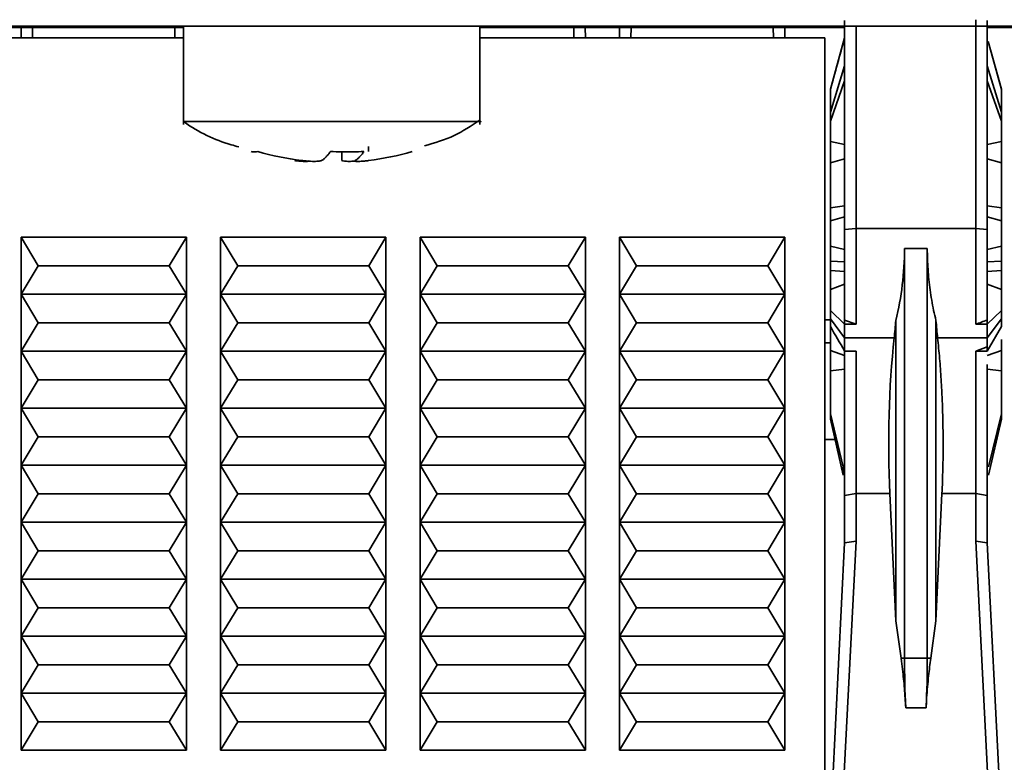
# Model space of a CAD drawing. Header units: millimetres. Extents: x 0 to 420, y 0 to 297.
# Tile 17 of 145: x 157.46 to 166.1, y 101.53 to 108.04. Entities that reach past the tile are written whole.
import ezdxf

# ---------------------------------------------------------------- set-up
doc = ezdxf.new("R2010")
doc.units = ezdxf.units.MM
doc.linetypes.add('CENTERX2', pattern=[20.32, 12.7, -2.54, 2.54, -2.54])

msp = doc.modelspace()

# ---------------------------------------------------------------- linework, layer by layer
at = {"color": 7, "linetype": 'CENTERX2'}
msp.add_line((93.6195, 107.9852), (178.6195, 107.9852), dxfattribs=at)
at = {"color": 7, "linetype": 'Continuous', "lineweight": 35}
for p, q in [((215.2196, 107.9852), (93.6195, 107.9852)), ((158.8945, 107.9866), (158.8945, 107.1253)), ((161.4945, 107.1253), (161.4945, 107.9866)), ((164.6945, 108.0347), (164.6945, 106.2019)), ((164.7945, 107.9852), (164.7945, 106.2103)), ((165.8445, 108.043), (165.8445, 106.2103)), ((165.9445, 108.0347), (165.9445, 106.2019)), ((136.4945, 107.9742), (158.8945, 107.9742)), ((157.4704, 107.9742), (157.4694, 107.8852)), ((161.4945, 107.9742), (164.4948, 107.9742)), ((162.4186, 107.9742), (162.4195, 107.8852)), ((162.7204, 107.9742), (162.7194, 107.8852)), ((164.1686, 107.9742), (164.1695, 107.8852)), ((164.4948, 107.9742), (164.6945, 107.9742)), ((165.9445, 107.9742), (166.1948, 107.9742)), ((145.0623, 107.8852), (158.8945, 107.8852)), ((161.4945, 107.8852), (164.5195, 107.8852)), ((164.5195, 107.8852), (164.5195, 101.0852)), ((164.5695, 107.4337), (164.6857, 107.8532)), ((164.6945, 107.8852), (164.6856, 107.8532)), ((165.9534, 107.8532), (166.0695, 107.4337)), ((166.0695, 107.4302), (165.979, 107.7581)), ((165.9794, 107.7592), (166.0695, 107.4337)), ((164.5695, 107.2308), (164.6945, 107.6395)), ((165.9445, 107.6395), (166.0695, 107.2308)), ((165.9445, 107.2842), (165.9445, 107.5826)), ((164.5695, 107.1517), (164.6945, 107.5076)), ((165.9445, 107.5076), (166.0695, 107.1517)), ((164.5695, 107.4337), (164.5695, 107.4302)), ((164.5695, 107.4302), (164.5695, 107.2308)), ((166.0695, 107.4337), (166.0695, 107.4302)), ((166.0695, 107.4302), (166.0695, 107.2308)), ((164.5695, 107.2308), (164.5695, 107.1517)), ((166.0695, 107.2308), (166.0695, 107.1517)), ((164.5695, 107.1517), (164.5695, 106.9754)), ((166.0695, 107.1517), (166.0695, 106.9754)), ((164.5695, 106.9754), (164.5695, 106.7864)), ((164.6945, 106.9491), (164.5695, 106.9754)), ((166.0695, 106.9754), (165.9445, 106.9491)), ((164.5695, 106.7864), (164.6945, 106.823)), ((164.5695, 106.7864), (164.5695, 106.3934)), ((165.9445, 106.823), (166.0695, 106.7864)), ((165.9445, 106.7087), (165.9445, 106.6186)), ((164.6945, 106.4109), (164.5695, 106.3934)), ((164.5695, 106.3934), (164.5695, 106.2787)), ((166.0695, 106.3934), (165.9445, 106.4109)), ((164.5695, 106.2787), (164.6945, 106.3153)), ((164.5695, 106.2787), (164.5695, 106.056)), ((165.9445, 106.3153), (166.0695, 106.2787)), ((164.6945, 106.2019), (164.7945, 106.2103)), ((164.6945, 106.2019), (164.6945, 105.4089)), ((164.7945, 106.2103), (165.8445, 106.2103)), ((164.7945, 105.3717), (164.7945, 106.2103)), ((165.8445, 106.2103), (165.8445, 105.3717)), ((165.8445, 106.2103), (165.9445, 106.2019)), ((157.4695, 106.1352), (158.9195, 106.1352)), ((157.6195, 105.8852), (157.4695, 106.1352)), ((157.4695, 105.6352), (157.4695, 106.1352)), ((158.9195, 106.1352), (158.7695, 105.8852)), ((158.9195, 106.1352), (158.9195, 105.6352)), ((159.2195, 106.1352), (160.6695, 106.1352)), ((159.3695, 105.8852), (159.2195, 106.1352)), ((159.2195, 105.6352), (159.2195, 106.1352)), ((160.6695, 106.1352), (160.5195, 105.8852)), ((160.6695, 106.1352), (160.6695, 105.6352)), ((160.9695, 106.1352), (162.4195, 106.1352)), ((161.1195, 105.8852), (160.9695, 106.1352)), ((160.9695, 105.6352), (160.9695, 106.1352)), ((162.4195, 106.1352), (162.2695, 105.8852)), ((162.4195, 106.1352), (162.4195, 105.6352)), ((162.7195, 106.1352), (164.1695, 106.1352)), ((162.8695, 105.8852), (162.7195, 106.1352)), ((162.7195, 105.6352), (162.7195, 106.1352)), ((164.1695, 106.1352), (164.0195, 105.8852)), ((164.1695, 106.1352), (164.1695, 105.6352)), ((164.5695, 106.056), (164.5695, 105.9259)), ((164.6945, 106.029), (164.5695, 106.056)), ((165.4195, 106.0352), (165.2195, 106.0352)), ((165.2195, 106.0352), (165.2195, 102.4428)), ((165.4195, 106.0352), (165.4195, 102.4428)), ((166.0695, 106.056), (165.9445, 106.029)), ((164.5695, 105.9259), (164.5695, 105.8433)), ((164.5695, 105.9259), (164.6945, 105.9206)), ((165.9445, 105.9206), (166.0695, 105.9259)), ((157.4695, 105.6352), (157.6195, 105.8852)), ((158.7695, 105.8852), (157.6195, 105.8852)), ((158.7695, 105.8852), (158.9195, 105.6352)), ((159.2195, 105.6352), (159.3695, 105.8852)), ((160.5195, 105.8852), (159.3695, 105.8852)), ((160.5195, 105.8852), (160.6695, 105.6352)), ((160.9695, 105.6352), (161.1195, 105.8852)), ((162.2695, 105.8852), (161.1195, 105.8852)), ((162.2695, 105.8852), (162.4195, 105.6352)), ((162.7195, 105.6352), (162.8695, 105.8852)), ((164.0195, 105.8852), (162.8695, 105.8852)), ((164.0195, 105.8852), (164.1695, 105.6352)), ((164.5695, 105.8433), (164.5695, 105.6759)), ((164.6945, 105.8339), (164.5695, 105.8433)), ((166.0695, 105.8433), (165.9445, 105.8339)), ((164.5695, 105.6759), (164.6945, 105.7223)), ((164.5695, 105.6759), (164.5695, 105.4918)), ((165.9445, 105.7223), (166.0695, 105.6759)), ((166.0695, 105.6759), (166.0695, 105.4918)), ((157.4695, 105.6352), (158.9195, 105.6352)), ((157.6195, 105.3852), (157.4695, 105.6352)), ((157.4695, 105.1352), (157.4695, 105.6352)), ((158.9195, 105.6352), (158.7695, 105.3852)), ((158.9195, 105.6352), (158.9195, 105.1352)), ((159.2195, 105.6352), (160.6695, 105.6352)), ((159.3695, 105.3852), (159.2195, 105.6352)), ((159.2195, 105.1352), (159.2195, 105.6352)), ((160.6695, 105.6352), (160.5195, 105.3852)), ((160.6695, 105.6352), (160.6695, 105.1352)), ((160.9695, 105.6352), (162.4195, 105.6352)), ((161.1195, 105.3852), (160.9695, 105.6352)), ((160.9695, 105.1352), (160.9695, 105.6352)), ((162.4195, 105.6352), (162.2695, 105.3852)), ((162.4195, 105.6352), (162.4195, 105.1352)), ((162.7195, 105.6352), (164.1695, 105.6352)), ((162.8695, 105.3852), (162.7195, 105.6352)), ((162.7195, 105.1352), (162.7195, 105.6352)), ((164.1695, 105.6352), (164.0195, 105.3852)), ((164.1695, 105.6352), (164.1695, 105.1352)), ((164.5695, 105.4918), (164.6945, 105.3717)), ((164.5695, 105.4918), (164.5695, 105.4204)), ((165.9445, 105.3717), (166.0695, 105.4918)), ((165.9445, 105.4903), (165.9445, 105.4102)), ((164.6945, 105.2527), (164.5695, 105.4204)), ((164.5695, 105.4204), (164.5695, 105.3516)), ((164.6945, 105.4089), (164.7945, 105.3717)), ((164.6945, 105.4089), (164.6945, 105.3717)), ((165.1437, 105.4056), (165.1437, 102.7719)), ((165.4954, 105.4056), (165.4954, 102.7719)), ((166.0695, 105.4204), (165.9445, 105.2527)), ((165.9445, 105.4089), (165.9445, 105.3717)), ((157.4695, 105.1352), (157.6195, 105.3852)), ((158.7695, 105.3852), (157.6195, 105.3852)), ((158.7695, 105.3852), (158.9195, 105.1352)), ((159.2195, 105.1352), (159.3695, 105.3852)), ((160.5195, 105.3852), (159.3695, 105.3852)), ((160.5195, 105.3852), (160.6695, 105.1352)), ((160.9695, 105.1352), (161.1195, 105.3852)), ((162.2695, 105.3852), (161.1195, 105.3852)), ((162.2695, 105.3852), (162.4195, 105.1352)), ((162.7195, 105.1352), (162.8695, 105.3852)), ((164.0195, 105.3852), (162.8695, 105.3852)), ((164.0195, 105.3852), (164.1695, 105.1352)), ((164.5695, 105.3516), (164.5695, 105.1405)), ((164.6945, 105.3717), (164.7945, 105.3717)), ((164.6945, 105.3717), (164.6945, 105.2527)), ((165.8445, 105.3717), (165.9445, 105.3717)), ((165.9445, 105.3717), (165.9445, 105.2527)), ((165.9445, 105.1371), (166.0695, 105.3516)), ((165.129, 105.2527), (164.6945, 105.2527)), ((164.6945, 105.1371), (164.6945, 105.2527)), ((165.9445, 105.2527), (165.5101, 105.2527)), ((165.9445, 105.1371), (165.9445, 105.2527)), ((166.0695, 105.2374), (166.0695, 105.1405)), ((157.4695, 105.1352), (158.9195, 105.1352)), ((157.6195, 104.8852), (157.4695, 105.1352)), ((157.4695, 104.6352), (157.4695, 105.1352)), ((158.9195, 105.1352), (158.7695, 104.8852)), ((158.9195, 105.1352), (158.9195, 104.6352)), ((159.2195, 105.1352), (160.6695, 105.1352)), ((159.3695, 104.8852), (159.2195, 105.1352)), ((159.2195, 104.6352), (159.2195, 105.1352)), ((160.6695, 105.1352), (160.5195, 104.8852)), ((160.6695, 105.1352), (160.6695, 104.6352)), ((160.9695, 105.1352), (162.4195, 105.1352)), ((161.1195, 104.8852), (160.9695, 105.1352)), ((160.9695, 104.6352), (160.9695, 105.1352)), ((162.4195, 105.1352), (162.2695, 104.8852)), ((162.4195, 105.1352), (162.4195, 104.6352)), ((162.7195, 105.1352), (164.1695, 105.1352)), ((162.8695, 104.8852), (162.7195, 105.1352)), ((162.7195, 104.6352), (162.7195, 105.1352)), ((164.1695, 105.1352), (164.0195, 104.8852)), ((164.1695, 105.1352), (164.1695, 104.6352)), ((164.5695, 105.1405), (164.5695, 104.9628)), ((164.6945, 105.0969), (164.5695, 105.1405)), ((164.6945, 105.1744), (164.6945, 103.8697)), ((164.7945, 105.1371), (164.6945, 105.1371)), ((164.7945, 105.1371), (164.7945, 103.8871)), ((165.9445, 105.1744), (165.8445, 105.1371)), ((165.8445, 103.8871), (165.8445, 105.1371)), ((165.8445, 105.1371), (165.9445, 105.1371)), ((166.0695, 105.1405), (165.9445, 105.0969)), ((164.5695, 104.9628), (164.6945, 104.9784)), ((164.5695, 104.9628), (164.5695, 104.5876)), ((165.9445, 104.9784), (166.0695, 104.9628)), ((166.0695, 104.9628), (166.0695, 104.5876)), ((157.4695, 104.6352), (157.6195, 104.8852)), ((158.7695, 104.8852), (157.6195, 104.8852)), ((158.7695, 104.8852), (158.9195, 104.6352)), ((159.2195, 104.6352), (159.3695, 104.8852)), ((160.5195, 104.8852), (159.3695, 104.8852)), ((160.5195, 104.8852), (160.6695, 104.6352)), ((160.9695, 104.6352), (161.1195, 104.8852)), ((162.2695, 104.8852), (161.1195, 104.8852)), ((162.2695, 104.8852), (162.4195, 104.6352)), ((162.7195, 104.6352), (162.8695, 104.8852)), ((164.0195, 104.8852), (162.8695, 104.8852)), ((164.0195, 104.8852), (164.1695, 104.6352)), ((165.9445, 104.9004), (165.9445, 104.2278)), ((157.4695, 104.6352), (158.9195, 104.6352)), ((157.6195, 104.3852), (157.4695, 104.6352)), ((157.4695, 104.1352), (157.4695, 104.6352)), ((158.9195, 104.6352), (158.7695, 104.3852)), ((158.9195, 104.6352), (158.9195, 104.1352)), ((159.2195, 104.6352), (160.6695, 104.6352)), ((159.3695, 104.3852), (159.2195, 104.6352)), ((159.2195, 104.1352), (159.2195, 104.6352)), ((160.6695, 104.6352), (160.5195, 104.3852)), ((160.6695, 104.6352), (160.6695, 104.1352)), ((160.9695, 104.6352), (162.4195, 104.6352)), ((161.1195, 104.3852), (160.9695, 104.6352)), ((160.9695, 104.1352), (160.9695, 104.6352)), ((162.4195, 104.6352), (162.2695, 104.3852)), ((162.4195, 104.6352), (162.4195, 104.1352)), ((162.7195, 104.6352), (164.1695, 104.6352)), ((162.8695, 104.3852), (162.7195, 104.6352)), ((162.7195, 104.1352), (162.7195, 104.6352)), ((164.1695, 104.6352), (164.0195, 104.3852)), ((164.1695, 104.6352), (164.1695, 104.1352)), ((164.5695, 104.5876), (164.5695, 104.5408)), ((164.5695, 104.5876), (164.6813, 104.1224)), ((164.6813, 104.0477), (164.5695, 104.5408)), ((165.9577, 104.1224), (166.0695, 104.5876)), ((166.0695, 104.5408), (165.9577, 104.0477)), ((157.4695, 104.1352), (157.6195, 104.3852)), ((158.7695, 104.3852), (157.6195, 104.3852)), ((158.7695, 104.3852), (158.9195, 104.1352)), ((159.2195, 104.1352), (159.3695, 104.3852)), ((160.5195, 104.3852), (159.3695, 104.3852)), ((160.5195, 104.3852), (160.6695, 104.1352)), ((160.9695, 104.1352), (161.1195, 104.3852)), ((162.2695, 104.3852), (161.1195, 104.3852)), ((162.2695, 104.3852), (162.4195, 104.1352)), ((162.7195, 104.1352), (162.8695, 104.3852)), ((164.0195, 104.3852), (162.8695, 104.3852)), ((164.0195, 104.3852), (164.1695, 104.1352)), ((164.6105, 104.3602), (164.5195, 104.3602)), ((157.4695, 104.1352), (158.9195, 104.1352)), ((157.6195, 103.8852), (157.4695, 104.1352)), ((157.4695, 103.6352), (157.4695, 104.1352)), ((158.9195, 104.1352), (158.7695, 103.8852)), ((158.9195, 104.1352), (158.9195, 103.6352)), ((159.2195, 104.1352), (160.6695, 104.1352)), ((159.3695, 103.8852), (159.2195, 104.1352)), ((159.2195, 103.6352), (159.2195, 104.1352)), ((160.6695, 104.1352), (160.5195, 103.8852)), ((160.6695, 104.1352), (160.6695, 103.6352)), ((160.9695, 104.1352), (162.4195, 104.1352)), ((161.1195, 103.8852), (160.9695, 104.1352)), ((160.9695, 103.6352), (160.9695, 104.1352)), ((162.4195, 104.1352), (162.2695, 103.8852)), ((162.4195, 104.1352), (162.4195, 103.6352)), ((162.7195, 104.1352), (164.1695, 104.1352)), ((162.8695, 103.8852), (162.7195, 104.1352)), ((162.7195, 103.6352), (162.7195, 104.1352)), ((164.1695, 104.1352), (164.0195, 103.8852)), ((164.1695, 104.1352), (164.1695, 103.6352)), ((164.6813, 104.1224), (164.6813, 104.0477)), ((157.4695, 103.6352), (157.6195, 103.8852)), ((158.7695, 103.8852), (157.6195, 103.8852)), ((158.7695, 103.8852), (158.9195, 103.6352)), ((159.2195, 103.6352), (159.3695, 103.8852)), ((160.5195, 103.8852), (159.3695, 103.8852)), ((160.5195, 103.8852), (160.6695, 103.6352)), ((160.9695, 103.6352), (161.1195, 103.8852)), ((162.2695, 103.8852), (161.1195, 103.8852)), ((162.2695, 103.8852), (162.4195, 103.6352)), ((162.7195, 103.6352), (162.8695, 103.8852)), ((164.0195, 103.8852), (162.8695, 103.8852)), ((164.0195, 103.8852), (164.1695, 103.6352)), ((164.6945, 103.8697), (164.7945, 103.8871)), ((164.6945, 103.8697), (164.6945, 103.4553)), ((164.7945, 103.8871), (165.091, 103.8871)), ((164.7945, 103.8871), (164.7945, 103.4702)), ((165.1437, 102.7719), (165.091, 103.8871)), ((165.4954, 102.7719), (165.5481, 103.8871)), ((165.5481, 103.8871), (165.8445, 103.8871)), ((165.8445, 103.8871), (165.8445, 103.4702)), ((165.9445, 103.8697), (165.8445, 103.8871)), ((165.9445, 103.4553), (165.9445, 103.8697)), ((165.9445, 103.7359), (165.9445, 103.4325)), ((157.4695, 103.6352), (158.9195, 103.6352)), ((157.6195, 103.3852), (157.4695, 103.6352)), ((157.4695, 103.1352), (157.4695, 103.6352)), ((158.9195, 103.6352), (158.7695, 103.3852)), ((158.9195, 103.6352), (158.9195, 103.1352)), ((159.2195, 103.6352), (160.6695, 103.6352)), ((159.3695, 103.3852), (159.2195, 103.6352)), ((159.2195, 103.1352), (159.2195, 103.6352)), ((160.6695, 103.6352), (160.5195, 103.3852)), ((160.6695, 103.6352), (160.6695, 103.1352)), ((160.9695, 103.6352), (162.4195, 103.6352)), ((161.1195, 103.3852), (160.9695, 103.6352)), ((160.9695, 103.1352), (160.9695, 103.6352)), ((162.4195, 103.6352), (162.2695, 103.3852)), ((162.4195, 103.6352), (162.4195, 103.1352)), ((162.7195, 103.6352), (164.1695, 103.6352)), ((162.8695, 103.3852), (162.7195, 103.6352)), ((162.7195, 103.1352), (162.7195, 103.6352)), ((164.1695, 103.6352), (164.0195, 103.3852)), ((164.1695, 103.6352), (164.1695, 103.1352)), ((164.6945, 103.4553), (164.5695, 100.9933)), ((164.6695, 101.0082), (164.7945, 103.4702)), ((164.7945, 103.4702), (164.6945, 103.4553)), ((165.8445, 103.4702), (165.9695, 101.0082)), ((165.9445, 103.4553), (165.8445, 103.4702)), ((166.0695, 100.9933), (165.9445, 103.4553)), ((157.4695, 103.1352), (157.6195, 103.3852)), ((158.7695, 103.3852), (157.6195, 103.3852)), ((158.7695, 103.3852), (158.9195, 103.1352)), ((159.2195, 103.1352), (159.3695, 103.3852)), ((160.5195, 103.3852), (159.3695, 103.3852)), ((160.5195, 103.3852), (160.6695, 103.1352)), ((160.9695, 103.1352), (161.1195, 103.3852)), ((162.2695, 103.3852), (161.1195, 103.3852)), ((162.2695, 103.3852), (162.4195, 103.1352)), ((162.7195, 103.1352), (162.8695, 103.3852)), ((164.0195, 103.3852), (162.8695, 103.3852)), ((164.0195, 103.3852), (164.1695, 103.1352)), ((157.4695, 103.1352), (158.9195, 103.1352)), ((157.6195, 102.8852), (157.4695, 103.1352)), ((157.4695, 102.6352), (157.4695, 103.1352)), ((158.9195, 103.1352), (158.7695, 102.8852)), ((158.9195, 103.1352), (158.9195, 102.6352)), ((159.2195, 103.1352), (160.6695, 103.1352)), ((159.3695, 102.8852), (159.2195, 103.1352)), ((159.2195, 102.6352), (159.2195, 103.1352)), ((160.6695, 103.1352), (160.5195, 102.8852)), ((160.6695, 103.1352), (160.6695, 102.6352)), ((160.9695, 103.1352), (162.4195, 103.1352)), ((161.1195, 102.8852), (160.9695, 103.1352)), ((160.9695, 102.6352), (160.9695, 103.1352)), ((162.4195, 103.1352), (162.2695, 102.8852)), ((162.4195, 103.1352), (162.4195, 102.6352)), ((162.7195, 103.1352), (164.1695, 103.1352)), ((162.8695, 102.8852), (162.7195, 103.1352)), ((162.7195, 102.6352), (162.7195, 103.1352)), ((164.1695, 103.1352), (164.0195, 102.8852)), ((164.1695, 103.1352), (164.1695, 102.6352)), ((157.4695, 102.6352), (157.6195, 102.8852)), ((157.6195, 102.8852), (158.7695, 102.8852)), ((158.7695, 102.8852), (158.9195, 102.6352)), ((159.2195, 102.6352), (159.3695, 102.8852)), ((160.5195, 102.8852), (159.3695, 102.8852)), ((160.5195, 102.8852), (160.6695, 102.6352)), ((160.9695, 102.6352), (161.1195, 102.8852)), ((162.2695, 102.8852), (161.1195, 102.8852)), ((162.2695, 102.8852), (162.4195, 102.6352)), ((162.7195, 102.6352), (162.8695, 102.8852)), ((164.0195, 102.8852), (162.8695, 102.8852)), ((164.0195, 102.8852), (164.1695, 102.6352)), ((165.1437, 102.7719), (165.1892, 102.4428)), ((165.4498, 102.4428), (165.4954, 102.7719)), ((158.9195, 102.6352), (157.4695, 102.6352)), ((157.6195, 102.3852), (157.4695, 102.6352)), ((157.4695, 102.1352), (157.4695, 102.6352)), ((158.9195, 102.6352), (158.7695, 102.3852)), ((158.9195, 102.6352), (158.9195, 102.1352)), ((159.2195, 102.6352), (160.6695, 102.6352)), ((159.3695, 102.3852), (159.2195, 102.6352)), ((159.2195, 102.1352), (159.2195, 102.6352)), ((160.6695, 102.6352), (160.5195, 102.3852)), ((160.6695, 102.6352), (160.6695, 102.1352)), ((160.9695, 102.6352), (162.4195, 102.6352)), ((161.1195, 102.3852), (160.9695, 102.6352)), ((160.9695, 102.1352), (160.9695, 102.6352)), ((162.4195, 102.6352), (162.2695, 102.3852)), ((162.4195, 102.6352), (162.4195, 102.1352)), ((162.7195, 102.6352), (164.1695, 102.6352)), ((162.8695, 102.3852), (162.7195, 102.6352)), ((162.7195, 102.1352), (162.7195, 102.6352)), ((164.1695, 102.6352), (164.0195, 102.3852)), ((164.1695, 102.6352), (164.1695, 102.1352)), ((157.4695, 102.1352), (157.6195, 102.3852)), ((157.6195, 102.3852), (158.7695, 102.3852)), ((158.7695, 102.3852), (158.9195, 102.1352)), ((159.2195, 102.1352), (159.3695, 102.3852)), ((159.3695, 102.3852), (160.5195, 102.3852)), ((160.5195, 102.3852), (160.6695, 102.1352)), ((160.9695, 102.1352), (161.1195, 102.3852)), ((162.2695, 102.3852), (161.1195, 102.3852)), ((162.2695, 102.3852), (162.4195, 102.1352)), ((162.7195, 102.1352), (162.8695, 102.3852)), ((164.0195, 102.3852), (162.8695, 102.3852)), ((164.0195, 102.3852), (164.1695, 102.1352)), ((165.2195, 102.4428), (165.1892, 102.4428)), ((165.4195, 102.4428), (165.2196, 102.4428)), ((165.4195, 102.4428), (165.4498, 102.4428)), ((158.9195, 102.1352), (157.4695, 102.1352)), ((157.6195, 101.8852), (157.4695, 102.1352)), ((157.4695, 101.6352), (157.4695, 102.1352)), ((158.9195, 102.1352), (158.7695, 101.8852)), ((158.9195, 102.1352), (158.9195, 101.6352)), ((160.6695, 102.1352), (159.2195, 102.1352)), ((159.3695, 101.8852), (159.2195, 102.1352)), ((159.2195, 101.6352), (159.2195, 102.1352)), ((160.6695, 102.1352), (160.5195, 101.8852)), ((160.6695, 102.1352), (160.6695, 101.6352)), ((160.9695, 102.1352), (162.4195, 102.1352)), ((161.1195, 101.8852), (160.9695, 102.1352)), ((160.9695, 101.6352), (160.9695, 102.1352)), ((162.4195, 102.1352), (162.2695, 101.8852)), ((162.4195, 102.1352), (162.4195, 101.6352)), ((162.7195, 102.1352), (164.1695, 102.1352)), ((162.8695, 101.8852), (162.7195, 102.1352)), ((162.7195, 101.6352), (162.7195, 102.1352)), ((164.1695, 102.1352), (164.0195, 101.8852)), ((164.1695, 102.1352), (164.1695, 101.6352)), ((165.2302, 102.0087), (165.4089, 102.0087)), ((157.4695, 101.6352), (157.6195, 101.8852)), ((157.6195, 101.8852), (158.7695, 101.8852)), ((158.7695, 101.8852), (158.9195, 101.6352)), ((159.2195, 101.6352), (159.3695, 101.8852)), ((159.3695, 101.8852), (160.5195, 101.8852)), ((160.5195, 101.8852), (160.6695, 101.6352)), ((160.9695, 101.6352), (161.1195, 101.8852)), ((161.1195, 101.8852), (162.2695, 101.8852)), ((162.2695, 101.8852), (162.4195, 101.6352)), ((162.7195, 101.6352), (162.8695, 101.8852)), ((162.8695, 101.8852), (164.0195, 101.8852)), ((164.0195, 101.8852), (164.1695, 101.6352)), ((158.9195, 101.6352), (157.4695, 101.6352)), ((160.6695, 101.6352), (159.2195, 101.6352)), ((162.4195, 101.6352), (160.9695, 101.6352)), ((164.1695, 101.6352), (162.7195, 101.6352))]:
    msp.add_line(p, q, dxfattribs=at)
at = {"color": 8, "linetype": 'Continuous', "lineweight": 35}
for p, q in [((157.5704, 107.9742), (157.5694, 107.8852)), ((158.8195, 107.8852), (158.8186, 107.9742)), ((162.3195, 107.8852), (162.3186, 107.9742)), ((162.8204, 107.9742), (162.8194, 107.8852)), ((164.0695, 107.8852), (164.0686, 107.9742)), ((160.2829, 106.8078), (160.2829, 106.8872)), ((160.5181, 106.8872), (160.5181, 106.9323)), ((164.5695, 105.4102), (164.5195, 105.4102)), ((164.5195, 105.2102), (164.5695, 105.2102))]:
    msp.add_line(p, q, dxfattribs=at)
at = {"color": 7, "linetype": 'Continuous', "lineweight": 35}
for centre, major_axis, ratio, start_param, end_param in [((163.5698, 106.0352), (0, 2.1), 0.785587, 4.407911, 4.712389), ((164.6068, 106.0352), (0, 2.1), 0.267949, 4.330589, 4.407911), ((165.7507, 104.3212), (0, 2.5), 0.267949, 1.188997, 1.745329)]:
    msp.add_ellipse(centre, major_axis=major_axis, ratio=ratio, start_param=start_param, end_param=end_param, dxfattribs=at)
for points in [[(164.5695, 107.4302), (164.6112, 107.581), (164.6528, 107.7319), (164.6945, 107.8827)], [(159.9297, 106.8078), (159.8, 106.8238), (159.6718, 106.8504), (159.5462, 106.8872)], [(160.9016, 106.8872), (160.776, 106.8504), (160.6478, 106.8238), (160.5181, 106.8078)], [(159.9297, 106.8078), (159.9394, 106.8067), (159.9492, 106.8056), (159.9591, 106.8046)], [(166.0695, 106.7864), (166.0695, 106.6782), (166.0695, 106.5424), (166.0695, 106.3934)], [(166.0695, 106.3934), (166.0695, 106.3499), (166.0695, 106.3103), (166.0695, 106.2787)], [(165.9445, 106.2019), (165.9445, 105.9349), (165.9445, 105.6634), (165.9445, 105.4089)], [(166.0695, 106.056), (166.0695, 106.017), (166.0695, 105.9721), (166.0695, 105.9259)], [(166.0695, 105.9259), (166.0695, 105.8982), (166.0695, 105.8706), (166.0695, 105.8433)], [(166.0695, 105.4918), (166.0695, 105.4678), (166.0695, 105.444), (166.0695, 105.4204)], [(165.5101, 105.2527), (165.5052, 105.3029), (165.5003, 105.3539), (165.4954, 105.4056)], [(165.9445, 105.4089), (165.9112, 105.3966), (165.8779, 105.3842), (165.8445, 105.3717)], [(166.0695, 105.4204), (166.0695, 105.3976), (166.0695, 105.3747), (166.0695, 105.3516)], [(164.6945, 105.1371), (164.6529, 105.2086), (164.6113, 105.2801), (164.5695, 105.3516)], [(166.0695, 104.5876), (166.0695, 104.5697), (166.0695, 104.5541), (166.0695, 104.5408)], [(165.2196, 102.4428), (165.2195, 102.3002), (165.223, 102.1541), (165.2302, 102.0087)], [(165.4089, 102.0087), (165.4161, 102.1541), (165.4196, 102.3002), (165.4195, 102.4428)]]:
    msp.add_open_spline(points, degree=3, dxfattribs=at)
for points, knots in [([(160.1945, 107.1497), (160.0242, 107.1497), (159.6835, 107.1497), (159.2538, 107.1497), (158.9532, 107.1497), (158.9141, 107.1497), (158.8945, 107.1497)], [0, 0, 0, 0, 0.250009, 0.500019, 0.750028, 1, 1, 1, 1]), ([(158.8949, 107.1503), (158.8969, 107.1488), (159.0218, 107.0572), (159.1871, 106.9784), (159.3568, 106.9337), (159.3793, 106.9278)], [0, 0, 0, 0, 0.013937, 0.869465, 1, 1, 1, 1]), ([(161.4943, 107.1497), (161.4944, 107.1497), (161.528, 107.1497), (161.4114, 107.1497), (161.1418, 107.1497), (160.7039, 107.1497), (160.3643, 107.1497), (160.1945, 107.1497)], [0, 0, 0, 0, 0.000575, 0.250431, 0.500287, 0.750143, 1, 1, 1, 1]), ([(161.008, 106.9362), (161.0972, 106.9625), (161.2687, 107.0128), (161.4173, 107.1119), (161.4886, 107.1593)], [0, 0, 0, 0, 0.520473, 1, 1, 1, 1]), ([(166.0695, 106.9754), (166.0695, 106.9462), (166.0695, 106.9105), (166.0695, 106.8422), (166.0695, 106.8098), (166.0695, 106.7864)], [0, 0, 0, 0, 0.5, 0.5, 1, 1, 1, 1]), ([(159.5462, 106.8872), (159.5389, 106.8858), (159.5242, 106.883), (159.5046, 106.883), (159.4932, 106.8858), (159.4875, 106.8872)], [0, 0, 0, 0, 0.333339, 0.666661, 1, 1, 1, 1]), ([(160.1828, 106.8872), (160.1766, 106.8786), (160.1642, 106.8611), (160.1452, 106.8395), (160.1259, 106.8211), (160.1128, 106.8122), (160.1062, 106.8078)], [0, 0, 0, 0, 0.245079, 0.493438, 0.745078, 1, 1, 1, 1]), ([(160.477, 106.8872), (160.4445, 106.8858), (160.3794, 106.883), (160.2813, 106.883), (160.2156, 106.8858), (160.1828, 106.8872)], [0, 0, 0, 0, 0.333373, 0.666627, 1, 1, 1, 1]), ([(160.4004, 106.8078), (160.407, 106.8122), (160.4201, 106.8211), (160.4394, 106.8395), (160.4584, 106.8611), (160.4708, 106.8786), (160.477, 106.8872)], [0, 0, 0, 0, 0.254922, 0.506562, 0.754921, 1, 1, 1, 1]), ([(159.871, 106.8078), (159.8774, 106.807), (159.8901, 106.8055), (159.9082, 106.8036), (159.9364, 106.8011), (159.9697, 106.7996), (159.9886, 106.8013), (159.9928, 106.8044), (159.9901, 106.8066), (159.9887, 106.8078)], [0, 0, 0, 0, 0.08413, 0.167393, 0.251247, 0.500114, 0.748982, 0.87443, 1, 1, 1, 1]), ([(160.1062, 106.8078), (160.1018, 106.8064), (160.0935, 106.8039), (160.0748, 106.8015), (160.0519, 106.8003), (160.0246, 106.8004), (159.9932, 106.8018), (159.9707, 106.8036), (159.9591, 106.8045)], [0, 0, 0, 0, 0.1859153, 0.3547321, 0.5127794, 0.6677194, 0.8276602, 1, 1, 1, 1]), ([(160.2829, 106.8078), (160.2889, 106.8057), (160.3011, 106.8017), (160.3437, 106.7999), (160.3799, 106.8015), (160.3975, 106.8023)], [0, 0, 0, 0, 0.341181, 0.681109, 1, 1, 1, 1]), ([(160.5181, 106.8078), (160.5117, 106.807), (160.499, 106.8055), (160.4809, 106.8036), (160.4527, 106.8011), (160.4194, 106.7996), (160.4005, 106.8013), (160.3962, 106.8044), (160.399, 106.8066), (160.4004, 106.8078)], [0, 0, 0, 0, 0.08413, 0.167393, 0.251247, 0.500114, 0.748982, 0.87443, 1, 1, 1, 1]), ([(166.0695, 106.2787), (166.0695, 106.251), (166.0695, 106.2127), (166.0695, 106.1322), (166.0695, 106.0902), (166.0695, 106.056)], [0, 0, 0, 0, 0.5, 0.5, 1, 1, 1, 1]), ([(165.4954, 105.4056), (165.4885, 105.4349), (165.4747, 105.4933), (165.4578, 105.5826), (165.4438, 105.6724), (165.433, 105.7628), (165.4253, 105.8535), (165.4204, 105.9443), (165.4198, 106.0049), (165.4195, 106.0352)], [0, 0, 0, 0, 0.145872, 0.290483, 0.433983, 0.576527, 0.718271, 0.859375, 1, 1, 1, 1]), ([(166.0695, 105.8433), (166.0695, 105.8094), (166.0695, 105.7734), (166.0695, 105.7129), (166.0695, 105.6887), (166.0695, 105.6759)], [0, 0, 0, 0, 0.5, 0.5, 1, 1, 1, 1]), ([(165.5101, 105.2527), (165.5132, 105.2229), (165.5194, 105.1632), (165.5275, 105.0721), (165.5348, 104.9801), (165.5411, 104.8869), (165.5476, 104.7727), (165.5533, 104.6369), (165.5575, 104.4794), (165.558, 104.374), (165.5583, 104.3212)], [0, 0, 0, 0, 0.100989, 0.201698, 0.302284, 0.402905, 0.503719, 0.669296, 0.834486, 1, 1, 1, 1]), ([(166.0695, 105.1405), (166.0695, 105.1237), (166.0695, 105.0962), (166.0695, 105.032), (166.0695, 104.9955), (166.0695, 104.9628)], [0, 0, 0, 0, 0.5, 0.5, 1, 1, 1, 1]), ([(165.9445, 103.8697), (165.9445, 104.0907), (165.9445, 104.4792), (165.9445, 104.856), (165.9445, 105.0186)], [0, 0, 0, 0, 0.568579, 1, 1, 1, 1]), ([(165.5583, 104.3212), (165.5582, 104.2848), (165.5579, 104.2121), (165.5559, 104.1033), (165.5528, 103.9948), (165.5497, 103.923), (165.5481, 103.8871)], [0, 0, 0, 0, 0.250154, 0.499864, 0.749643, 1, 1, 1, 1]), ([(165.1893, 102.4428), (165.1938, 102.4104), (165.198, 102.378), (165.2018, 102.3456), (165.2085, 102.2897), (165.2142, 102.2336), (165.2189, 102.1775), (165.2236, 102.1213), (165.2274, 102.065), (165.2302, 102.0087)], [0, 0, 0, 0, 0.0001989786, 0.0001989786, 0.0001989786, 0.0005421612, 0.0005421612, 0.0005421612, 0.0008857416, 0.0008857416, 0.0008857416, 0.0008857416]), ([(165.4089, 102.0087), (165.4091, 102.0127), (165.4093, 102.0168), (165.4095, 102.0209), (165.4097, 102.025), (165.41, 102.0291), (165.4102, 102.0331), (165.4104, 102.0372), (165.4106, 102.0413), (165.4109, 102.0454), (165.4118, 102.0617), (165.4128, 102.078), (165.4139, 102.0942), (165.4182, 102.1594), (165.4239, 102.2245), (165.4309, 102.2895), (165.4336, 102.3151), (165.4366, 102.3407), (165.4397, 102.3662), (165.4429, 102.3918), (165.4462, 102.4173), (165.4498, 102.4428)], [0, 0, 0, 0, 0.0000248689, 0.0000248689, 0.0000248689, 0.0000497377, 0.0000497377, 0.0000497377, 0.0000746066, 0.0000746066, 0.0000746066, 0.0001740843, 0.0001740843, 0.0001740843, 0.0005721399, 0.0005721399, 0.0005721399, 0.0007289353, 0.0007289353, 0.0007289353, 0.0008857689, 0.0008857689, 0.0008857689, 0.0008857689])]:
    msp.add_open_spline(points, degree=3, knots=knots, dxfattribs=at)

doc.saveas('drawing.dxf')
